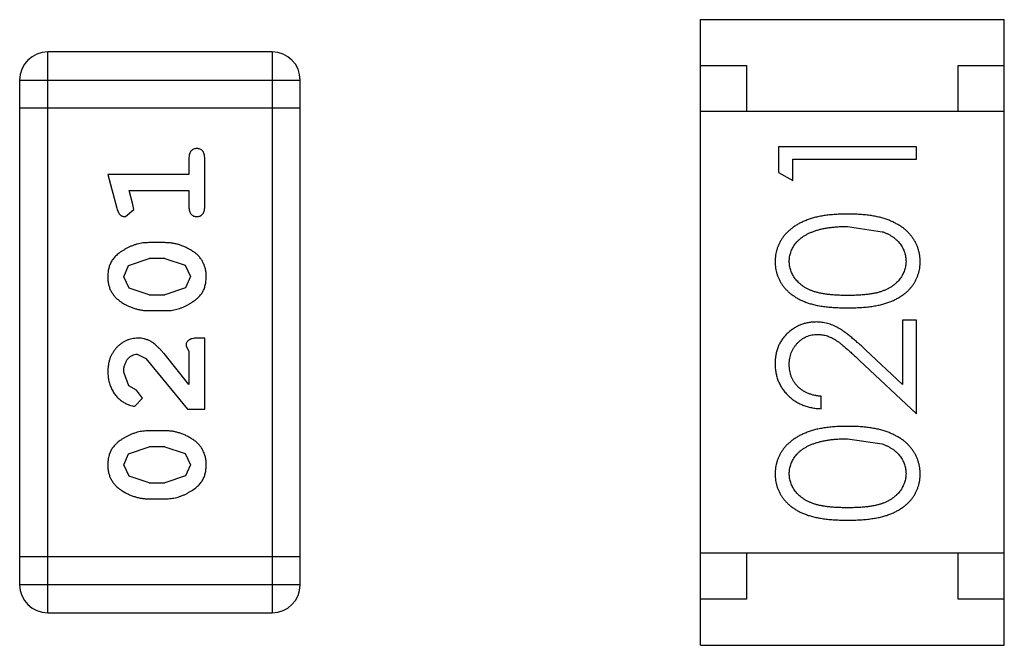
# Model space of a CAD drawing. Header units: inches. Extents: x -50 to 60, y -7 to 68.
# Tile 17 of 108: x -26.151 to -25.081, y 20.408 to 21.088. Entities that reach past the tile are written whole.
import ezdxf

# ---------------------------------------------------------------- set-up
doc = ezdxf.new("R2010")
doc.units = ezdxf.units.IN
doc.header["$LTSCALE"] = 1.21
doc.header["$MEASUREMENT"] = 0
doc.layers.get('0').update_dxf_attribs({"linetype": 'CONTINUOUS'})

msp = doc.modelspace()

# ---------------------------------------------------------------- linework, layer by layer
at = {"color": 7, "linetype": 'Continuous'}
for p, q in [((-25.4109, 21.0885), (-25.0809, 21.0885)), ((-25.4109, 20.4085), (-25.4109, 21.0885)), ((-25.0809, 20.4085), (-25.0809, 21.0885)), ((-25.8766, 21.0534), (-26.1205, 21.0534)), ((-26.1205, 20.4438), (-26.1205, 21.0534)), ((-25.8766, 21.0534), (-25.8766, 20.4438)), ((-25.4109, 21.0385), (-25.3609, 21.0385)), ((-25.3609, 21.0385), (-25.3609, 20.9885)), ((-25.1309, 21.0385), (-25.0809, 21.0385)), ((-25.1309, 20.9885), (-25.1309, 21.0385)), ((-26.151, 21.0229), (-25.8462, 21.0229)), ((-26.151, 21.0229), (-26.151, 20.4743)), ((-25.8462, 20.4743), (-25.8462, 21.0229)), ((-25.8462, 20.9924), (-26.151, 20.9924)), ((-25.0809, 20.9885), (-25.4109, 20.9885)), ((-25.1762, 20.9503), (-25.3262, 20.9503)), ((-25.3262, 20.9503), (-25.3262, 20.9225)), ((-25.1762, 20.9368), (-25.1762, 20.9503)), ((-25.9671, 20.9374), (-25.9671, 20.9201)), ((-25.9498, 20.8854), (-25.9498, 20.9374)), ((-25.3108, 20.9368), (-25.1762, 20.9368)), ((-25.3108, 20.9137), (-25.3108, 20.9368)), ((-25.3262, 20.9225), (-25.3108, 20.9137)), ((-25.9671, 20.9201), (-26.0552, 20.9201)), ((-26.0552, 20.9201), (-26.0453, 20.8835)), ((-26.0321, 20.9027), (-25.9671, 20.9027)), ((-26.0279, 20.8877), (-26.0321, 20.9027)), ((-25.9671, 20.9027), (-25.9671, 20.8854)), ((-26.0361, 20.8744), (-26.0269, 20.8823)), ((-26.0269, 20.8823), (-26.0279, 20.8877)), ((-25.2512, 20.8637), (-25.2135, 20.858)), ((-25.9928, 20.8461), (-26.0106, 20.8461)), ((-26.0326, 20.8212), (-26.0103, 20.8288)), ((-25.9931, 20.8288), (-26.0103, 20.8288)), ((-25.9931, 20.8288), (-25.9713, 20.8216)), ((-26.0379, 20.8091), (-26.0326, 20.8212)), ((-25.9713, 20.8216), (-25.9655, 20.8093)), ((-26.0321, 20.7967), (-26.0379, 20.8091)), ((-25.9655, 20.8093), (-25.9708, 20.7971)), ((-26.0103, 20.7895), (-26.0321, 20.7967)), ((-25.9708, 20.7971), (-25.9931, 20.7895)), ((-26.0103, 20.7895), (-25.9931, 20.7895)), ((-26.0106, 20.7722), (-25.9928, 20.7722)), ((-25.1762, 20.7618), (-25.1915, 20.7618)), ((-25.1915, 20.7618), (-25.1915, 20.692)), ((-25.1762, 20.6599), (-25.1762, 20.7618)), ((-25.9498, 20.7423), (-25.9577, 20.7423)), ((-25.9498, 20.6652), (-25.9498, 20.7423)), ((-25.9702, 20.7336), (-25.9671, 20.7281)), ((-25.9671, 20.7281), (-25.9671, 20.6919)), ((-25.1915, 20.692), (-25.2316, 20.7295)), ((-26.0234, 20.725), (-26.0137, 20.7202)), ((-26.0137, 20.7202), (-25.9687, 20.6652)), ((-25.9671, 20.6919), (-25.9941, 20.7255)), ((-25.2382, 20.7181), (-25.1762, 20.6599)), ((-26.0325, 20.6906), (-26.0379, 20.7055)), ((-26.024, 20.6857), (-26.0325, 20.6906)), ((-26.0174, 20.6772), (-26.024, 20.6857)), ((-26.0259, 20.6683), (-26.0174, 20.6772)), ((-25.28, 20.6656), (-25.28, 20.6791)), ((-25.9687, 20.6652), (-25.9498, 20.6652)), ((-25.9928, 20.6416), (-26.0106, 20.6416)), ((-25.2512, 20.633), (-25.2135, 20.6273)), ((-26.0326, 20.6167), (-26.0103, 20.6243)), ((-25.9931, 20.6243), (-26.0103, 20.6243)), ((-25.9931, 20.6243), (-25.9713, 20.617)), ((-26.0379, 20.6046), (-26.0326, 20.6167)), ((-25.9713, 20.617), (-25.9655, 20.6048)), ((-26.0321, 20.5922), (-26.0379, 20.6046)), ((-25.9655, 20.6048), (-25.9708, 20.5926)), ((-26.0103, 20.585), (-26.0321, 20.5922)), ((-25.9708, 20.5926), (-25.9931, 20.585)), ((-26.0103, 20.585), (-25.9931, 20.585)), ((-26.0106, 20.5677), (-25.9928, 20.5677)), ((-25.8462, 20.5047), (-26.151, 20.5047)), ((-25.0809, 20.5085), (-25.4109, 20.5085)), ((-25.3609, 20.5085), (-25.3609, 20.4585)), ((-25.1309, 20.4585), (-25.1309, 20.5085)), ((-25.8462, 20.4743), (-26.151, 20.4743)), ((-25.3609, 20.4585), (-25.4109, 20.4585)), ((-25.0809, 20.4585), (-25.1309, 20.4585)), ((-26.1205, 20.4438), (-25.8766, 20.4438)), ((-25.4109, 20.4085), (-25.0809, 20.4085))]:
    msp.add_line(p, q, dxfattribs=at)
for centre, start, end in [((-26.1205, 21.0229), 90, 180), ((-25.8766, 21.0229), 0, 90), ((-26.1205, 20.4743), 180, 270), ((-25.8766, 20.4743), 270, 0)]:
    msp.add_arc(centre, 0.0305, start, end, dxfattribs=at)
for points, knots in [([(-25.9584, 20.9484), (-25.9591, 20.9483), (-25.9602, 20.9483), (-25.9619, 20.9478), (-25.9634, 20.9469), (-25.9647, 20.9458), (-25.9658, 20.9442), (-25.9666, 20.9423), (-25.967, 20.9399), (-25.9671, 20.9383), (-25.9671, 20.9374)], [0, 0, 0, 0, 0.11517, 0.223509, 0.328254, 0.438012, 0.553651, 0.682263, 0.830856, 1, 1, 1, 1]), ([(-25.9498, 20.9374), (-25.9498, 20.9383), (-25.9499, 20.9399), (-25.9503, 20.9423), (-25.951, 20.9442), (-25.9521, 20.9458), (-25.9535, 20.9469), (-25.955, 20.9478), (-25.9567, 20.9483), (-25.9578, 20.9483), (-25.9584, 20.9484)], [0, 0, 0, 0, 0.169012, 0.317488, 0.445429, 0.560977, 0.67065, 0.776666, 0.88492, 1, 1, 1, 1]), ([(-26.0453, 20.8835), (-26.0451, 20.8826), (-26.0446, 20.8811), (-26.0437, 20.879), (-26.0428, 20.8774), (-26.0418, 20.8762), (-26.0406, 20.8754), (-26.0393, 20.8748), (-26.0378, 20.8745), (-26.0367, 20.8744), (-26.0361, 20.8744)], [0, 0, 0, 0, 0.187321, 0.344927, 0.475328, 0.579604, 0.674244, 0.773631, 0.882025, 1, 1, 1, 1]), ([(-25.9671, 20.8854), (-25.9671, 20.8845), (-25.967, 20.8829), (-25.9666, 20.8805), (-25.9658, 20.8786), (-25.9648, 20.877), (-25.9634, 20.8759), (-25.9619, 20.875), (-25.9602, 20.8745), (-25.9591, 20.8745), (-25.9584, 20.8744)], [0, 0, 0, 0, 0.169102, 0.317658, 0.446239, 0.563118, 0.671828, 0.776546, 0.884858, 1, 1, 1, 1]), ([(-25.9584, 20.8744), (-25.9578, 20.8745), (-25.9567, 20.8745), (-25.955, 20.875), (-25.9535, 20.8759), (-25.9521, 20.877), (-25.951, 20.8786), (-25.9503, 20.8805), (-25.9499, 20.8829), (-25.9498, 20.8845), (-25.9498, 20.8854)], [0, 0, 0, 0, 0.115051, 0.223278, 0.329269, 0.437893, 0.554681, 0.682591, 0.83103, 1, 1, 1, 1]), ([(-25.2511, 20.8772), (-25.2534, 20.8772), (-25.2579, 20.8771), (-25.2645, 20.8768), (-25.2707, 20.8763), (-25.2765, 20.8755), (-25.282, 20.8746), (-25.2871, 20.8734), (-25.2919, 20.872), (-25.2963, 20.8704), (-25.3004, 20.8686), (-25.3042, 20.8667), (-25.3078, 20.8646), (-25.3111, 20.8623), (-25.3141, 20.8599), (-25.3169, 20.8573), (-25.3194, 20.8546), (-25.3216, 20.8517), (-25.3236, 20.8488), (-25.3253, 20.8457), (-25.3268, 20.8425), (-25.3279, 20.8392), (-25.3289, 20.8359), (-25.3295, 20.8325), (-25.3299, 20.829), (-25.33, 20.8266), (-25.33, 20.8254)], [0, 0, 0, 0, 0.065278, 0.127205, 0.186168, 0.241675, 0.294115, 0.343609, 0.390387, 0.434463, 0.476646, 0.517002, 0.555936, 0.593716, 0.630057, 0.665601, 0.700745, 0.734917, 0.768681, 0.802087, 0.834849, 0.867433, 0.900138, 0.932806, 0.966212, 1, 1, 1, 1]), ([(-25.1723, 20.8254), (-25.1723, 20.8266), (-25.1724, 20.829), (-25.1728, 20.8325), (-25.1735, 20.8359), (-25.1744, 20.8393), (-25.1756, 20.8425), (-25.177, 20.8457), (-25.1788, 20.8488), (-25.1808, 20.8518), (-25.183, 20.8547), (-25.1856, 20.8575), (-25.1883, 20.8601), (-25.1914, 20.8625), (-25.1947, 20.8647), (-25.1983, 20.8668), (-25.2021, 20.8687), (-25.2061, 20.8705), (-25.2105, 20.8721), (-25.2153, 20.8734), (-25.2204, 20.8746), (-25.2258, 20.8756), (-25.2316, 20.8763), (-25.2378, 20.8768), (-25.2443, 20.8771), (-25.2488, 20.8772), (-25.2511, 20.8772)], [0, 0, 0, 0, 0.033824, 0.067298, 0.10028, 0.133019, 0.165736, 0.198792, 0.232372, 0.266409, 0.301016, 0.336196, 0.371972, 0.408574, 0.446394, 0.485225, 0.525372, 0.567224, 0.611081, 0.65775, 0.70702, 0.759235, 0.814484, 0.873227, 0.934937, 1, 1, 1, 1]), ([(-25.3146, 20.8259), (-25.3145, 20.8275), (-25.3144, 20.8308), (-25.3131, 20.8356), (-25.311, 20.8403), (-25.3086, 20.8441), (-25.3063, 20.8469), (-25.3043, 20.849), (-25.3021, 20.8509), (-25.2996, 20.8527), (-25.2969, 20.8544), (-25.294, 20.856), (-25.2908, 20.8574), (-25.2874, 20.8587), (-25.2837, 20.8599), (-25.2798, 20.861), (-25.2756, 20.8618), (-25.2712, 20.8625), (-25.2666, 20.863), (-25.2617, 20.8635), (-25.2565, 20.8637), (-25.253, 20.8637), (-25.2512, 20.8637)], [0, 0, 0, 0, 0.059689, 0.119507, 0.181075, 0.246162, 0.279894, 0.314468, 0.350403, 0.387474, 0.426147, 0.466624, 0.508745, 0.553328, 0.600058, 0.649177, 0.700552, 0.754894, 0.811825, 0.871514, 0.934319, 1, 1, 1, 1]), ([(-25.2135, 20.858), (-25.2124, 20.8577), (-25.2104, 20.8569), (-25.2074, 20.8556), (-25.2047, 20.8541), (-25.2022, 20.8525), (-25.1999, 20.8508), (-25.1977, 20.8489), (-25.1958, 20.8469), (-25.1936, 20.8441), (-25.1912, 20.8404), (-25.1892, 20.8357), (-25.1879, 20.8308), (-25.1878, 20.8275), (-25.1877, 20.8259)], [0, 0, 0, 0, 0.075949, 0.148549, 0.218996, 0.286119, 0.351826, 0.416074, 0.478265, 0.540325, 0.660405, 0.774606, 0.887187, 1, 1, 1, 1]), ([(-26.0106, 20.8461), (-26.0117, 20.8461), (-26.0138, 20.8461), (-26.017, 20.8458), (-26.0201, 20.8452), (-26.0232, 20.8446), (-26.0263, 20.8436), (-26.0293, 20.8425), (-26.0323, 20.8412), (-26.0351, 20.8397), (-26.0379, 20.8381), (-26.0404, 20.8365), (-26.0427, 20.8348), (-26.0449, 20.8332), (-26.0467, 20.8315), (-26.0484, 20.8298), (-26.0498, 20.828), (-26.0513, 20.8257), (-26.0529, 20.8225), (-26.0543, 20.8183), (-26.0551, 20.8138), (-26.0551, 20.8106), (-26.0552, 20.809)], [0, 0, 0, 0, 0.049855, 0.099516, 0.148482, 0.19758, 0.246804, 0.296268, 0.346517, 0.397047, 0.446826, 0.49336, 0.537801, 0.579207, 0.617974, 0.654833, 0.689171, 0.722088, 0.786392, 0.853518, 0.924186, 1, 1, 1, 1]), ([(-25.9482, 20.8092), (-25.9483, 20.8107), (-25.9483, 20.8135), (-25.9491, 20.8176), (-25.9502, 20.8214), (-25.9518, 20.825), (-25.9538, 20.8283), (-25.9563, 20.8314), (-25.9592, 20.8342), (-25.9626, 20.8366), (-25.9662, 20.8388), (-25.9699, 20.8408), (-25.9736, 20.8424), (-25.9774, 20.8438), (-25.9812, 20.8448), (-25.985, 20.8456), (-25.9889, 20.846), (-25.9915, 20.8461), (-25.9928, 20.8461)], [0, 0, 0, 0, 0.067217, 0.131051, 0.19272, 0.252824, 0.312745, 0.373449, 0.436041, 0.501494, 0.567761, 0.632087, 0.695096, 0.757109, 0.817993, 0.878657, 0.939311, 1, 1, 1, 1]), ([(-25.33, 20.8254), (-25.33, 20.8242), (-25.3299, 20.8219), (-25.3295, 20.8184), (-25.3289, 20.8151), (-25.3279, 20.8118), (-25.3268, 20.8086), (-25.3253, 20.8055), (-25.3236, 20.8024), (-25.3217, 20.7995), (-25.3194, 20.7967), (-25.317, 20.794), (-25.3143, 20.7915), (-25.3113, 20.7892), (-25.3081, 20.7871), (-25.3047, 20.785), (-25.301, 20.7832), (-25.297, 20.7815), (-25.2927, 20.78), (-25.288, 20.7788), (-25.2829, 20.7776), (-25.2773, 20.7768), (-25.2714, 20.7761), (-25.265, 20.7756), (-25.2582, 20.7753), (-25.2535, 20.7753), (-25.2511, 20.7753)], [0, 0, 0, 0, 0.033742, 0.066533, 0.099153, 0.13154, 0.164087, 0.196563, 0.229707, 0.263315, 0.297504, 0.331686, 0.366482, 0.4021, 0.438958, 0.476748, 0.515985, 0.556589, 0.599519, 0.645765, 0.695487, 0.748721, 0.805687, 0.866754, 0.931405, 1, 1, 1, 1]), ([(-25.2512, 20.7887), (-25.2532, 20.7887), (-25.2571, 20.7887), (-25.2627, 20.789), (-25.268, 20.7893), (-25.2729, 20.7899), (-25.2775, 20.7905), (-25.2816, 20.7913), (-25.2854, 20.7922), (-25.2888, 20.7933), (-25.2919, 20.7945), (-25.2948, 20.7959), (-25.2975, 20.7974), (-25.3, 20.799), (-25.3023, 20.8008), (-25.3044, 20.8027), (-25.3064, 20.8047), (-25.3086, 20.8075), (-25.311, 20.8113), (-25.3131, 20.816), (-25.3144, 20.8209), (-25.3145, 20.8242), (-25.3146, 20.8259)], [0, 0, 0, 0, 0.073302, 0.142286, 0.206253, 0.266017, 0.321612, 0.372532, 0.419497, 0.462398, 0.502825, 0.541489, 0.579034, 0.615143, 0.650298, 0.684912, 0.718701, 0.752189, 0.817245, 0.879117, 0.939613, 1, 1, 1, 1]), ([(-25.1877, 20.8259), (-25.1878, 20.8242), (-25.1879, 20.8209), (-25.1893, 20.816), (-25.1913, 20.8113), (-25.1937, 20.8075), (-25.196, 20.8047), (-25.1979, 20.8026), (-25.2001, 20.8007), (-25.2024, 20.799), (-25.2049, 20.7973), (-25.2076, 20.7959), (-25.2105, 20.7945), (-25.2136, 20.7933), (-25.217, 20.7922), (-25.2208, 20.7912), (-25.2249, 20.7905), (-25.2295, 20.7898), (-25.2343, 20.7894), (-25.2396, 20.789), (-25.2453, 20.7887), (-25.2492, 20.7887), (-25.2512, 20.7887)], [0, 0, 0, 0, 0.060034, 0.120278, 0.182348, 0.247919, 0.281641, 0.315701, 0.350322, 0.385703, 0.421819, 0.459196, 0.497866, 0.538301, 0.58121, 0.628183, 0.679403, 0.734699, 0.794074, 0.858416, 0.927049, 1, 1, 1, 1]), ([(-25.2511, 20.7753), (-25.2487, 20.7753), (-25.2441, 20.7753), (-25.2373, 20.7756), (-25.231, 20.7761), (-25.225, 20.7768), (-25.2195, 20.7777), (-25.2143, 20.7788), (-25.2096, 20.7801), (-25.2053, 20.7816), (-25.2013, 20.7833), (-25.1976, 20.7852), (-25.1941, 20.7872), (-25.1909, 20.7894), (-25.1879, 20.7917), (-25.1852, 20.7941), (-25.1827, 20.7968), (-25.1805, 20.7996), (-25.1786, 20.8025), (-25.1769, 20.8055), (-25.1755, 20.8086), (-25.1744, 20.8118), (-25.1734, 20.8151), (-25.1728, 20.8184), (-25.1724, 20.8219), (-25.1723, 20.8242), (-25.1723, 20.8254)], [0, 0, 0, 0, 0.068113, 0.132564, 0.193427, 0.250218, 0.303569, 0.353576, 0.400235, 0.443586, 0.484619, 0.524292, 0.56238, 0.599049, 0.63494, 0.669782, 0.704009, 0.737842, 0.771098, 0.803896, 0.836415, 0.868639, 0.900715, 0.933378, 0.966213, 1, 1, 1, 1]), ([(-26.0552, 20.809), (-26.0552, 20.8075), (-26.0551, 20.8047), (-26.0544, 20.8006), (-26.0533, 20.7968), (-26.0517, 20.7932), (-26.0496, 20.7899), (-26.0471, 20.7869), (-26.0441, 20.7841), (-26.0407, 20.7816), (-26.0371, 20.7794), (-26.0335, 20.7775), (-26.0298, 20.7758), (-26.026, 20.7745), (-26.0222, 20.7735), (-26.0184, 20.7727), (-26.0145, 20.7723), (-26.0119, 20.7722), (-26.0106, 20.7722)], [0, 0, 0, 0, 0.06692, 0.130834, 0.19258, 0.252759, 0.312631, 0.373411, 0.436359, 0.501894, 0.568244, 0.632472, 0.69556, 0.757163, 0.818592, 0.878885, 0.939235, 1, 1, 1, 1]), ([(-25.9928, 20.7722), (-25.9918, 20.7722), (-25.9896, 20.7722), (-25.9865, 20.7725), (-25.9833, 20.773), (-25.9802, 20.7737), (-25.9772, 20.7746), (-25.9742, 20.7757), (-25.9712, 20.777), (-25.9684, 20.7785), (-25.9656, 20.78), (-25.9631, 20.7817), (-25.9608, 20.7833), (-25.9587, 20.785), (-25.9568, 20.7867), (-25.9551, 20.7883), (-25.9537, 20.7901), (-25.9521, 20.7924), (-25.9505, 20.7956), (-25.9492, 20.7998), (-25.9484, 20.8044), (-25.9483, 20.8076), (-25.9482, 20.8092)], [0, 0, 0, 0, 0.049886, 0.09882, 0.148132, 0.19689, 0.246038, 0.295176, 0.345305, 0.395692, 0.445312, 0.491875, 0.535813, 0.577009, 0.616081, 0.652689, 0.687585, 0.720206, 0.785062, 0.85223, 0.923759, 1, 1, 1, 1]), ([(-25.2854, 20.7599), (-25.2869, 20.7598), (-25.2898, 20.7597), (-25.2941, 20.7592), (-25.2983, 20.7582), (-25.3023, 20.7568), (-25.3061, 20.755), (-25.3098, 20.7529), (-25.3134, 20.7503), (-25.3168, 20.7474), (-25.3199, 20.7442), (-25.3226, 20.7406), (-25.3249, 20.7369), (-25.3268, 20.7329), (-25.3282, 20.7287), (-25.3292, 20.7242), (-25.3299, 20.7194), (-25.33, 20.7162), (-25.33, 20.7146)], [0, 0, 0, 0, 0.06271, 0.123347, 0.183401, 0.242828, 0.302097, 0.36242, 0.423725, 0.487032, 0.550491, 0.612709, 0.674265, 0.73617, 0.799211, 0.863483, 0.930525, 1, 1, 1, 1]), ([(-25.2316, 20.7295), (-25.2331, 20.731), (-25.2361, 20.7337), (-25.2405, 20.7377), (-25.2446, 20.7412), (-25.2485, 20.7444), (-25.2521, 20.7473), (-25.2555, 20.7498), (-25.2586, 20.7519), (-25.2625, 20.7542), (-25.2672, 20.7565), (-25.2731, 20.7584), (-25.2792, 20.7597), (-25.2833, 20.7598), (-25.2854, 20.7599)], [0, 0, 0, 0, 0.09953, 0.192079, 0.277712, 0.357454, 0.429648, 0.495771, 0.555538, 0.608657, 0.707578, 0.804328, 0.901298, 1, 1, 1, 1]), ([(-26.0224, 20.7423), (-26.0235, 20.7422), (-26.0257, 20.7422), (-26.029, 20.7417), (-26.0321, 20.7409), (-26.0351, 20.7398), (-26.0379, 20.7383), (-26.0406, 20.7365), (-26.0432, 20.7344), (-26.0457, 20.732), (-26.0479, 20.7294), (-26.0499, 20.7265), (-26.0515, 20.7235), (-26.0529, 20.7203), (-26.0539, 20.7168), (-26.0547, 20.7133), (-26.0551, 20.7095), (-26.0552, 20.7069), (-26.0552, 20.7056)], [0, 0, 0, 0, 0.060981, 0.120256, 0.178148, 0.236115, 0.293993, 0.352864, 0.413358, 0.476056, 0.539296, 0.602396, 0.665116, 0.728325, 0.792919, 0.859317, 0.928302, 1, 1, 1, 1]), ([(-25.9941, 20.7255), (-25.9949, 20.7264), (-25.9964, 20.7281), (-25.9986, 20.7305), (-26.0007, 20.7326), (-26.0027, 20.7344), (-26.0046, 20.7361), (-26.0064, 20.7374), (-26.008, 20.7385), (-26.01, 20.7396), (-26.0126, 20.7407), (-26.0158, 20.7416), (-26.0191, 20.7422), (-26.0213, 20.7423), (-26.0224, 20.7423)], [0, 0, 0, 0, 0.103002, 0.197728, 0.285279, 0.365235, 0.437224, 0.502446, 0.560545, 0.611446, 0.707576, 0.80349, 0.900532, 1, 1, 1, 1]), ([(-25.9577, 20.7423), (-25.9587, 20.7423), (-25.9607, 20.7422), (-25.9634, 20.7418), (-25.9657, 20.7411), (-25.9674, 20.74), (-25.9687, 20.7387), (-25.9696, 20.7372), (-25.9702, 20.7355), (-25.9702, 20.7343), (-25.9702, 20.7336)], [0, 0, 0, 0, 0.1844, 0.34094, 0.473574, 0.586824, 0.690029, 0.789175, 0.890445, 1, 1, 1, 1]), ([(-25.3146, 20.7139), (-25.3146, 20.715), (-25.3145, 20.7172), (-25.3141, 20.7204), (-25.3134, 20.7235), (-25.3124, 20.7265), (-25.3112, 20.7293), (-25.3096, 20.732), (-25.3078, 20.7346), (-25.3057, 20.737), (-25.3034, 20.7392), (-25.301, 20.7411), (-25.2985, 20.7428), (-25.2958, 20.7441), (-25.2931, 20.7451), (-25.2902, 20.7459), (-25.2873, 20.7463), (-25.2852, 20.7464), (-25.2842, 20.7464)], [0, 0, 0, 0, 0.068027, 0.133505, 0.19695, 0.26027, 0.322741, 0.384982, 0.448465, 0.513424, 0.578224, 0.640011, 0.700094, 0.760067, 0.819012, 0.877878, 0.938035, 1, 1, 1, 1]), ([(-25.2842, 20.7464), (-25.2826, 20.7464), (-25.2794, 20.7462), (-25.2746, 20.7452), (-25.2699, 20.7435), (-25.2661, 20.7415), (-25.263, 20.7395), (-25.2603, 20.7376), (-25.2574, 20.7352), (-25.2541, 20.7326), (-25.2506, 20.7295), (-25.2467, 20.726), (-25.2426, 20.7222), (-25.2397, 20.7195), (-25.2382, 20.7181)], [0, 0, 0, 0, 0.088014, 0.174976, 0.2638, 0.355443, 0.406413, 0.465519, 0.533076, 0.609353, 0.693899, 0.787171, 0.889197, 1, 1, 1, 1]), ([(-26.0379, 20.7055), (-26.0378, 20.7069), (-26.0378, 20.7096), (-26.0369, 20.7134), (-26.0355, 20.7168), (-26.0336, 20.7197), (-26.0314, 20.722), (-26.0289, 20.7237), (-26.0262, 20.7248), (-26.0243, 20.7249), (-26.0234, 20.725)], [0, 0, 0, 0, 0.156344, 0.299348, 0.4327, 0.561, 0.682299, 0.791883, 0.89611, 1, 1, 1, 1]), ([(-25.33, 20.7146), (-25.33, 20.7129), (-25.3299, 20.7096), (-25.3292, 20.7048), (-25.3281, 20.7001), (-25.3266, 20.6957), (-25.3246, 20.6915), (-25.3222, 20.6875), (-25.3193, 20.6837), (-25.316, 20.6801), (-25.3124, 20.6768), (-25.3085, 20.674), (-25.3043, 20.6715), (-25.2999, 20.6695), (-25.2953, 20.6679), (-25.2904, 20.6667), (-25.2853, 20.6659), (-25.2818, 20.6657), (-25.28, 20.6656)], [0, 0, 0, 0, 0.06445, 0.126725, 0.187421, 0.247417, 0.306749, 0.366595, 0.427749, 0.490235, 0.553031, 0.614805, 0.676505, 0.738096, 0.801021, 0.864897, 0.931209, 1, 1, 1, 1]), ([(-25.28, 20.6791), (-25.2813, 20.6792), (-25.2839, 20.6795), (-25.2877, 20.6802), (-25.2913, 20.6812), (-25.2946, 20.6824), (-25.2977, 20.6839), (-25.3005, 20.6857), (-25.3032, 20.6877), (-25.3056, 20.6899), (-25.3077, 20.6924), (-25.3096, 20.695), (-25.3111, 20.6978), (-25.3124, 20.7007), (-25.3134, 20.7038), (-25.3141, 20.707), (-25.3145, 20.7104), (-25.3146, 20.7127), (-25.3146, 20.7139)], [0, 0, 0, 0, 0.073648, 0.143686, 0.210962, 0.275557, 0.338064, 0.399311, 0.4594, 0.51934, 0.579024, 0.637809, 0.695959, 0.754122, 0.813113, 0.873453, 0.935561, 1, 1, 1, 1]), ([(-26.0552, 20.7056), (-26.0551, 20.7039), (-26.055, 20.7006), (-26.0542, 20.6956), (-26.0527, 20.6909), (-26.0508, 20.6864), (-26.0483, 20.6822), (-26.0454, 20.6786), (-26.0422, 20.6754), (-26.0386, 20.6729), (-26.0351, 20.671), (-26.0317, 20.6695), (-26.0287, 20.6686), (-26.0268, 20.6684), (-26.0259, 20.6683)], [0, 0, 0, 0, 0.098286, 0.193983, 0.289056, 0.384352, 0.477435, 0.566197, 0.652355, 0.737986, 0.818188, 0.887401, 0.94802, 1, 1, 1, 1]), ([(-25.2511, 20.6464), (-25.2534, 20.6464), (-25.2579, 20.6463), (-25.2645, 20.6461), (-25.2707, 20.6455), (-25.2765, 20.6448), (-25.282, 20.6438), (-25.2871, 20.6427), (-25.2919, 20.6412), (-25.2963, 20.6396), (-25.3004, 20.6378), (-25.3042, 20.6359), (-25.3078, 20.6338), (-25.3111, 20.6316), (-25.3141, 20.6291), (-25.3169, 20.6266), (-25.3194, 20.6239), (-25.3216, 20.621), (-25.3236, 20.618), (-25.3253, 20.6149), (-25.3268, 20.6117), (-25.3279, 20.6085), (-25.3289, 20.6051), (-25.3295, 20.6017), (-25.3299, 20.5982), (-25.33, 20.5958), (-25.33, 20.5946)], [0, 0, 0, 0, 0.065278, 0.127205, 0.186168, 0.241675, 0.294115, 0.343609, 0.390387, 0.434463, 0.476646, 0.517002, 0.555936, 0.593716, 0.630057, 0.665601, 0.700745, 0.734917, 0.768681, 0.802087, 0.834849, 0.867433, 0.900138, 0.932806, 0.966212, 1, 1, 1, 1]), ([(-25.1723, 20.5946), (-25.1723, 20.5958), (-25.1724, 20.5982), (-25.1728, 20.6017), (-25.1735, 20.6052), (-25.1744, 20.6085), (-25.1756, 20.6118), (-25.177, 20.615), (-25.1788, 20.6181), (-25.1808, 20.6211), (-25.183, 20.624), (-25.1856, 20.6267), (-25.1883, 20.6293), (-25.1914, 20.6317), (-25.1947, 20.6339), (-25.1983, 20.636), (-25.2021, 20.6379), (-25.2061, 20.6397), (-25.2105, 20.6413), (-25.2153, 20.6427), (-25.2204, 20.6438), (-25.2258, 20.6448), (-25.2316, 20.6455), (-25.2378, 20.6461), (-25.2443, 20.6463), (-25.2488, 20.6464), (-25.2511, 20.6464)], [0, 0, 0, 0, 0.033824, 0.067298, 0.10028, 0.133019, 0.165736, 0.198792, 0.232372, 0.266409, 0.301016, 0.336196, 0.371972, 0.408574, 0.446394, 0.485225, 0.525372, 0.567224, 0.611081, 0.65775, 0.70702, 0.759235, 0.814484, 0.873227, 0.934937, 1, 1, 1, 1]), ([(-26.0106, 20.6416), (-26.0117, 20.6416), (-26.0138, 20.6415), (-26.017, 20.6413), (-26.0201, 20.6407), (-26.0232, 20.64), (-26.0263, 20.6391), (-26.0293, 20.638), (-26.0323, 20.6367), (-26.0351, 20.6352), (-26.0379, 20.6336), (-26.0404, 20.632), (-26.0427, 20.6303), (-26.0449, 20.6287), (-26.0467, 20.6269), (-26.0484, 20.6252), (-26.0498, 20.6235), (-26.0513, 20.6211), (-26.0529, 20.618), (-26.0543, 20.6138), (-26.0551, 20.6093), (-26.0551, 20.6061), (-26.0552, 20.6045)], [0, 0, 0, 0, 0.049855, 0.099516, 0.148482, 0.19758, 0.246804, 0.296268, 0.346517, 0.397047, 0.446826, 0.49336, 0.537801, 0.579207, 0.617974, 0.654833, 0.689171, 0.722088, 0.786392, 0.853518, 0.924186, 1, 1, 1, 1]), ([(-25.9482, 20.6047), (-25.9483, 20.6062), (-25.9483, 20.609), (-25.9491, 20.6131), (-25.9502, 20.6169), (-25.9518, 20.6205), (-25.9538, 20.6238), (-25.9563, 20.6268), (-25.9592, 20.6296), (-25.9626, 20.6321), (-25.9662, 20.6343), (-25.9699, 20.6363), (-25.9736, 20.6379), (-25.9774, 20.6393), (-25.9812, 20.6403), (-25.985, 20.6411), (-25.9889, 20.6415), (-25.9915, 20.6416), (-25.9928, 20.6416)], [0, 0, 0, 0, 0.067217, 0.131051, 0.19272, 0.252824, 0.312745, 0.373449, 0.436041, 0.501494, 0.567761, 0.632087, 0.695096, 0.757109, 0.817993, 0.878657, 0.939311, 1, 1, 1, 1]), ([(-25.3146, 20.5951), (-25.3145, 20.5967), (-25.3144, 20.6), (-25.3131, 20.6049), (-25.311, 20.6095), (-25.3086, 20.6133), (-25.3063, 20.6161), (-25.3043, 20.6182), (-25.3021, 20.6202), (-25.2996, 20.622), (-25.2969, 20.6236), (-25.294, 20.6252), (-25.2908, 20.6266), (-25.2874, 20.628), (-25.2837, 20.6291), (-25.2798, 20.6302), (-25.2756, 20.631), (-25.2712, 20.6317), (-25.2666, 20.6323), (-25.2617, 20.6327), (-25.2565, 20.6329), (-25.253, 20.6329), (-25.2512, 20.633)], [0, 0, 0, 0, 0.059689, 0.119507, 0.181075, 0.246162, 0.279894, 0.314468, 0.350403, 0.387474, 0.426147, 0.466624, 0.508745, 0.553328, 0.600058, 0.649177, 0.700552, 0.754894, 0.811825, 0.871514, 0.934319, 1, 1, 1, 1]), ([(-25.2135, 20.6273), (-25.2124, 20.6269), (-25.2104, 20.6261), (-25.2074, 20.6248), (-25.2047, 20.6233), (-25.2022, 20.6217), (-25.1999, 20.62), (-25.1977, 20.6181), (-25.1958, 20.6161), (-25.1936, 20.6133), (-25.1912, 20.6096), (-25.1892, 20.6049), (-25.1879, 20.6001), (-25.1878, 20.5968), (-25.1877, 20.5951)], [0, 0, 0, 0, 0.075949, 0.148549, 0.218996, 0.286119, 0.351826, 0.416074, 0.478265, 0.540325, 0.660405, 0.774606, 0.887187, 1, 1, 1, 1]), ([(-26.0552, 20.6045), (-26.0552, 20.603), (-26.0551, 20.6002), (-26.0544, 20.5961), (-26.0533, 20.5923), (-26.0517, 20.5887), (-26.0496, 20.5854), (-26.0471, 20.5824), (-26.0441, 20.5796), (-26.0407, 20.5771), (-26.0371, 20.5749), (-26.0335, 20.573), (-26.0298, 20.5713), (-26.026, 20.57), (-26.0222, 20.5689), (-26.0184, 20.5682), (-26.0145, 20.5677), (-26.0119, 20.5677), (-26.0106, 20.5677)], [0, 0, 0, 0, 0.06692, 0.130834, 0.19258, 0.252759, 0.312631, 0.373411, 0.436359, 0.501894, 0.568244, 0.632472, 0.69556, 0.757163, 0.818592, 0.878885, 0.939235, 1, 1, 1, 1]), ([(-25.9928, 20.5677), (-25.9918, 20.5677), (-25.9896, 20.5677), (-25.9865, 20.568), (-25.9833, 20.5685), (-25.9802, 20.5692), (-25.9772, 20.5701), (-25.9742, 20.5712), (-25.9712, 20.5725), (-25.9684, 20.574), (-25.9656, 20.5755), (-25.9631, 20.5771), (-25.9608, 20.5788), (-25.9587, 20.5804), (-25.9568, 20.5821), (-25.9551, 20.5838), (-25.9537, 20.5856), (-25.9521, 20.5879), (-25.9505, 20.5911), (-25.9492, 20.5953), (-25.9484, 20.5999), (-25.9483, 20.6031), (-25.9482, 20.6047)], [0, 0, 0, 0, 0.049886, 0.09882, 0.148132, 0.19689, 0.246038, 0.295176, 0.345305, 0.395692, 0.445312, 0.491875, 0.535813, 0.577009, 0.616081, 0.652689, 0.687585, 0.720206, 0.785062, 0.85223, 0.923759, 1, 1, 1, 1]), ([(-25.33, 20.5946), (-25.33, 20.5935), (-25.3299, 20.5911), (-25.3295, 20.5877), (-25.3289, 20.5843), (-25.3279, 20.581), (-25.3268, 20.5778), (-25.3253, 20.5747), (-25.3236, 20.5717), (-25.3217, 20.5687), (-25.3194, 20.5659), (-25.317, 20.5632), (-25.3143, 20.5608), (-25.3113, 20.5584), (-25.3081, 20.5563), (-25.3047, 20.5542), (-25.301, 20.5524), (-25.297, 20.5508), (-25.2927, 20.5493), (-25.288, 20.548), (-25.2829, 20.5469), (-25.2773, 20.546), (-25.2714, 20.5453), (-25.265, 20.5448), (-25.2582, 20.5445), (-25.2535, 20.5445), (-25.2511, 20.5445)], [0, 0, 0, 0, 0.033742, 0.066533, 0.099153, 0.13154, 0.164087, 0.196563, 0.229707, 0.263315, 0.297504, 0.331686, 0.366482, 0.4021, 0.438958, 0.476748, 0.515985, 0.556589, 0.599519, 0.645765, 0.695487, 0.748721, 0.805687, 0.866754, 0.931405, 1, 1, 1, 1]), ([(-25.2512, 20.558), (-25.2532, 20.558), (-25.2571, 20.558), (-25.2627, 20.5582), (-25.268, 20.5586), (-25.2729, 20.5591), (-25.2775, 20.5597), (-25.2816, 20.5605), (-25.2854, 20.5614), (-25.2888, 20.5625), (-25.2919, 20.5638), (-25.2948, 20.5651), (-25.2975, 20.5666), (-25.3, 20.5683), (-25.3023, 20.57), (-25.3044, 20.5719), (-25.3064, 20.5739), (-25.3086, 20.5768), (-25.311, 20.5805), (-25.3131, 20.5852), (-25.3144, 20.5901), (-25.3145, 20.5934), (-25.3146, 20.5951)], [0, 0, 0, 0, 0.073302, 0.142286, 0.206253, 0.266017, 0.321612, 0.372532, 0.419497, 0.462398, 0.502825, 0.541489, 0.579034, 0.615143, 0.650298, 0.684912, 0.718701, 0.752189, 0.817245, 0.879117, 0.939613, 1, 1, 1, 1]), ([(-25.1877, 20.5951), (-25.1878, 20.5934), (-25.1879, 20.5901), (-25.1893, 20.5853), (-25.1913, 20.5805), (-25.1937, 20.5768), (-25.196, 20.5739), (-25.1979, 20.5719), (-25.2001, 20.57), (-25.2024, 20.5682), (-25.2049, 20.5666), (-25.2076, 20.5651), (-25.2105, 20.5637), (-25.2136, 20.5625), (-25.217, 20.5614), (-25.2208, 20.5605), (-25.2249, 20.5597), (-25.2295, 20.559), (-25.2343, 20.5586), (-25.2396, 20.5582), (-25.2453, 20.558), (-25.2492, 20.558), (-25.2512, 20.558)], [0, 0, 0, 0, 0.060034, 0.120278, 0.182348, 0.247919, 0.281641, 0.315701, 0.350322, 0.385703, 0.421819, 0.459196, 0.497866, 0.538301, 0.58121, 0.628183, 0.679403, 0.734699, 0.794074, 0.858416, 0.927049, 1, 1, 1, 1]), ([(-25.2511, 20.5445), (-25.2487, 20.5445), (-25.2441, 20.5445), (-25.2373, 20.5448), (-25.231, 20.5453), (-25.225, 20.5461), (-25.2195, 20.547), (-25.2143, 20.548), (-25.2096, 20.5493), (-25.2053, 20.5508), (-25.2013, 20.5525), (-25.1976, 20.5544), (-25.1941, 20.5564), (-25.1909, 20.5586), (-25.1879, 20.5609), (-25.1852, 20.5634), (-25.1827, 20.566), (-25.1805, 20.5688), (-25.1786, 20.5717), (-25.1769, 20.5748), (-25.1755, 20.5778), (-25.1744, 20.581), (-25.1734, 20.5843), (-25.1728, 20.5877), (-25.1724, 20.5911), (-25.1723, 20.5935), (-25.1723, 20.5946)], [0, 0, 0, 0, 0.068113, 0.132564, 0.193427, 0.250218, 0.303569, 0.353576, 0.400235, 0.443586, 0.484619, 0.524292, 0.56238, 0.599049, 0.63494, 0.669782, 0.704009, 0.737842, 0.771098, 0.803896, 0.836415, 0.868639, 0.900715, 0.933378, 0.966213, 1, 1, 1, 1])]:
    msp.add_open_spline(points, degree=3, knots=knots, dxfattribs=at)

doc.saveas('drawing.dxf')
